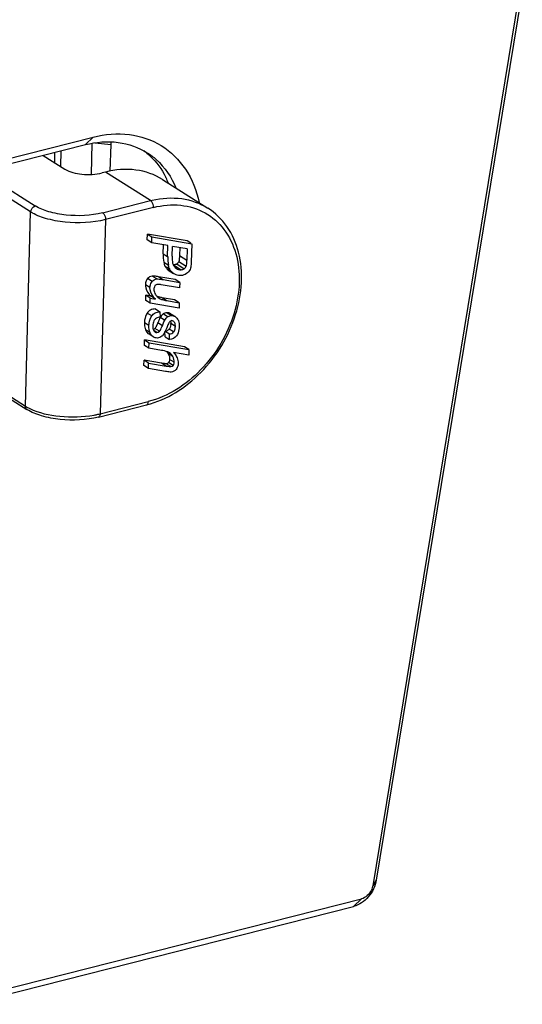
# Model space of a CAD drawing. Header units: millimetres. Extents: x 0 to 420, y 0 to 297.
# Tile 76 of 136: x 358.08 to 359.94, y 101.03 to 104.69. Entities that reach past the tile are written whole.
import ezdxf

# ---------------------------------------------------------------- set-up
doc = ezdxf.new("R2010")
doc.units = ezdxf.units.MM
doc.header["$LTSCALE"] = 23.1
doc.layers.get('0').update_dxf_attribs({"linetype": 'CONTINUOUS'})

msp = doc.modelspace()

# ---------------------------------------------------------------- linework, layer by layer
at = {"color": 7, "linetype": 'Continuous'}
for p, q in [((359.931, 104.7764), (359.3889, 101.4745)), ((359.9436, 104.7956), (359.4018, 101.4955)), ((357.9907, 104.1395), (358.3225, 104.2237)), ((358.0198, 104.1674), (358.3516, 104.2516)), ((358.3516, 104.2516), (358.3225, 104.2237)), ((358.3452, 104.1133), (358.3483, 104.2288)), ((358.3574, 104.2307), (358.4177, 104.2245)), ((358.4151, 104.1253), (358.4177, 104.2245)), ((358.1656, 104.1839), (358.246, 104.133)), ((358.2086, 104.1567), (358.2096, 104.195)), ((358.2314, 104.2006), (358.2299, 104.1432)), ((357.8611, 104.1707), (358.1365, 103.9964)), ((358.1194, 103.974), (357.886, 104.1217)), ((358.3972, 104.1219), (358.3848, 104.1188)), ((358.5646, 104.016), (358.3972, 104.1219)), ((358.6089, 104.0943), (358.7763, 103.9884)), ((358.3863, 103.9708), (358.5646, 104.016)), ((358.5646, 104.016), (358.5704, 104.0174)), ((358.1, 103.2538), (358.1194, 103.974)), ((358.5753, 103.9908), (358.3969, 103.9455)), ((358.3969, 103.9455), (358.3775, 103.2253)), ((358.5523, 103.8701), (358.5529, 103.8921)), ((358.7005, 103.8667), (358.5529, 103.8921)), ((358.5529, 103.8921), (358.5696, 103.8815)), ((358.569, 103.8596), (358.5523, 103.8701)), ((358.569, 103.8596), (358.5696, 103.8815)), ((358.6289, 103.8493), (358.569, 103.8596)), ((358.5696, 103.8815), (358.7172, 103.8561)), ((358.6111, 103.8188), (358.612, 103.8522)), ((358.7139, 103.8582), (358.7005, 103.8667)), ((358.7172, 103.8561), (358.7154, 103.7876)), ((358.6111, 103.8188), (358.6278, 103.8082)), ((358.6278, 103.8082), (358.6289, 103.8493)), ((358.6447, 103.8103), (358.6456, 103.8464)), ((358.7006, 103.837), (358.6456, 103.8464)), ((358.6724, 103.8418), (358.6716, 103.8125)), ((358.7006, 103.837), (358.6995, 103.7949)), ((358.6303, 103.7765), (358.6136, 103.7871)), ((358.6498, 103.7774), (358.6777, 103.7597)), ((358.6617, 103.7813), (358.6896, 103.7636)), ((358.6688, 103.7905), (358.6967, 103.7728)), ((358.6716, 103.8125), (358.6995, 103.7949)), ((358.6346, 103.7629), (358.6178, 103.7735)), ((358.6436, 103.7507), (358.6268, 103.7613)), ((358.6332, 103.7562), (358.6499, 103.7456)), ((358.5698, 103.716), (358.5531, 103.7266)), ((358.5876, 103.7255), (358.5708, 103.736)), ((358.6558, 103.7231), (358.594, 103.7336)), ((358.594, 103.7336), (358.6108, 103.7231)), ((358.6108, 103.7231), (358.6725, 103.7125)), ((358.6725, 103.7125), (358.6558, 103.7231)), ((358.6725, 103.7125), (358.6719, 103.6922)), ((358.5621, 103.6933), (358.5454, 103.7039)), ((358.6719, 103.6922), (358.6036, 103.704)), ((358.5463, 103.6461), (358.5468, 103.6647)), ((358.563, 103.6355), (358.5463, 103.6461)), ((358.5661, 103.6614), (358.5468, 103.6647)), ((358.5635, 103.6542), (358.5468, 103.6647)), ((358.563, 103.6355), (358.5635, 103.6542)), ((358.6699, 103.6171), (358.563, 103.6355)), ((358.5635, 103.6542), (358.5828, 103.6509)), ((358.5828, 103.6509), (358.5661, 103.6614)), ((358.6537, 103.6479), (358.6075, 103.6559)), ((358.6075, 103.6559), (358.6243, 103.6453)), ((358.6243, 103.6453), (358.6705, 103.6374)), ((358.6705, 103.6374), (358.6537, 103.6479)), ((358.6705, 103.6374), (358.6699, 103.6171)), ((358.5685, 103.5882), (358.5517, 103.5988)), ((358.5821, 103.6142), (358.5989, 103.6036)), ((358.5989, 103.6036), (358.5994, 103.5835)), ((358.6108, 103.5956), (358.6083, 103.5935)), ((358.6276, 103.585), (358.6108, 103.5956)), ((358.6407, 103.5895), (358.6239, 103.6001)), ((358.6553, 103.5859), (358.6386, 103.5965)), ((358.5583, 103.5526), (358.5416, 103.5632)), ((358.5906, 103.5606), (358.5867, 103.5518)), ((358.6082, 103.552), (358.5915, 103.5626)), ((358.6008, 103.5837), (358.6175, 103.5731)), ((358.6396, 103.5634), (358.6396, 103.56)), ((358.6564, 103.5494), (358.6396, 103.56)), ((358.6479, 103.5684), (358.6453, 103.57)), ((358.6623, 103.5797), (358.6649, 103.5759)), ((358.5622, 103.5267), (358.5455, 103.5373)), ((358.5741, 103.5108), (358.5574, 103.5214)), ((358.5881, 103.5266), (358.5773, 103.5334)), ((358.5813, 103.5427), (358.5804, 103.5418)), ((358.5972, 103.5312), (358.5804, 103.5418)), ((358.6209, 103.5314), (358.6178, 103.5309)), ((358.6185, 103.5112), (358.6178, 103.5299)), ((358.6345, 103.5203), (358.6187, 103.5304)), ((358.6334, 103.5395), (358.6312, 103.5371)), ((358.6501, 103.5289), (358.6334, 103.5395)), ((358.5418, 103.479), (358.5423, 103.4993)), ((358.6899, 103.474), (358.5423, 103.4993)), ((358.5423, 103.4993), (358.559, 103.4887)), ((358.5585, 103.4685), (358.559, 103.4887)), ((358.559, 103.4887), (358.7067, 103.4634)), ((358.6185, 103.5112), (358.6352, 103.5006)), ((358.6352, 103.5006), (358.6345, 103.5203)), ((358.5585, 103.4685), (358.5418, 103.479)), ((358.6044, 103.4606), (358.5585, 103.4685)), ((358.6346, 103.4513), (358.6333, 103.4521)), ((358.7061, 103.4431), (358.6494, 103.4528)), ((358.7067, 103.4634), (358.6899, 103.474)), ((358.7067, 103.4634), (358.7061, 103.4431)), ((358.5397, 103.4039), (358.5403, 103.4242)), ((358.605, 103.413), (358.5403, 103.4242)), ((358.557, 103.4136), (358.5403, 103.4242)), ((358.5565, 103.3933), (358.557, 103.4136)), ((358.557, 103.4136), (358.6218, 103.4024)), ((358.6218, 103.4024), (358.605, 103.413)), ((358.6472, 103.4373), (358.6305, 103.4479)), ((358.6482, 103.4048), (358.6315, 103.4154)), ((358.6519, 103.4166), (358.6351, 103.4272)), ((358.5565, 103.3933), (358.5397, 103.4039)), ((358.6196, 103.3825), (358.5565, 103.3933)), ((358.6395, 103.4002), (358.6228, 103.4108)), ((357.9112, 103.3643), (358.1059, 103.2411)), ((357.9135, 103.3718), (358.1, 103.2538)), ((358.3775, 103.2253), (358.5559, 103.2705)), ((358.3713, 103.213), (358.5496, 103.2582)), ((359.4018, 101.4955), (359.3889, 101.4745)), ((348.9205, 98.7803), (359.3468, 101.4256)), ((359.3178, 101.3977), (359.3469, 101.4256)), ((348.8914, 98.7523), (359.3178, 101.3977))]:
    msp.add_line(p, q, dxfattribs=at)
for centre, radius, start, end in [((358.3202, 104.2271), 0.0976, 358.4436, 3.9399), ((358.3473, 103.9662), 0.3056, 25.9878, 26.7379), ((358.339, 103.9622), 0.3148, 22.189, 25.9724), ((358.7631, 103.8147), 0.152, 178.4428, 190.45), ((358.7798, 103.8041), 0.152, 178.4428, 190.45), ((358.6713, 103.8056), 0.0628, 222.4401, 224.902), ((358.6812, 103.7848), 0.0515, 202.5422, 205.1082), ((358.6639, 103.7767), 0.0324, 205.1531, 209.4269), ((358.6197, 103.6922), 0.0448, 228.5838, 237.6748), ((358.3534, 103.6588), 0.2567, 337.521, 338.0038), ((359.2639, 103.2909), 0.7253, 157.7865, 158.0009), ((359.1169, 103.3511), 0.5664, 157.279, 157.7989), ((358.9468, 103.4224), 0.382, 156.5753, 157.2902), ((358.6466, 103.5577), 0.0527, 147.2261, 150.417), ((358.6424, 103.5612), 0.0283, 93.4367, 96.1005), ((358.5845, 103.5615), 0.0551, 355.1969, 358.5008), ((358.6099, 103.5451), 0.0511, 196.7293, 201.1274), ((358.4986, 103.5945), 0.0979, 333.0969, 334.0996), ((358.6146, 103.5543), 0.0239, 321.7864, 326.2298), ((358.5954, 103.4301), 0.0393, 28.161, 30.1134), ((358.5942, 103.4295), 0.0406, 26.84, 28.164), ((358.5894, 103.4271), 0.046, 22.2701, 26.8703), ((358.5918, 103.428), 0.0434, 17.4992, 22.2638), ((358.2926, 103.5643), 0.3495, 280.2694, 282.6633), ((358.3, 103.5312), 0.3156, 282.6755, 284.2256)]:
    msp.add_arc(centre, radius, start, end, dxfattribs=at)
for points, knots in [([(358.3516, 104.2516), (358.3951, 104.2626), (358.4837, 104.2706), (358.6091, 104.2283), (358.703, 104.1353), (358.7352, 104.0527), (358.7446, 104.009)], [0, 0, 0, 0, 0.259392, 0.500831, 0.741787, 1, 1, 1, 1]), ([(358.3225, 104.2237), (358.3621, 104.2337), (358.4427, 104.2409), (358.5199, 104.214), (358.552, 104.1937)], [0, 0, 0, 0, 0.517975, 1, 1, 1, 1]), ([(358.5388, 104.2014), (358.5472, 104.1952), (358.58, 104.1679), (358.6057, 104.1324), (358.6202, 104.1037)], [0, 0, 0, 0, 0.245734, 1, 1, 1, 1]), ([(358.552, 104.1937), (358.5638, 104.1863), (358.6092, 104.1522), (358.6423, 104.1029), (358.6584, 104.0633)], [0, 0, 0, 0, 0.244841, 1, 1, 1, 1]), ([(358.246, 104.133), (358.2647, 104.1212), (358.3128, 104.111), (358.3605, 104.1126), (358.3848, 104.1188)], [0, 0, 0, 0, 0.469383, 1, 1, 1, 1]), ([(358.6089, 104.0943), (358.5793, 104.113), (358.508, 104.1378), (358.4337, 104.1312), (358.3972, 104.1219)], [0, 0, 0, 0, 0.482003, 1, 1, 1, 1]), ([(358.3863, 103.9708), (358.3426, 103.9597), (358.2736, 103.957), (358.1898, 103.972), (358.1518, 103.9868), (358.1365, 103.9964)], [0, 0, 0, 0, 0.529158, 0.787853, 1, 1, 1, 1]), ([(358.5753, 103.9908), (358.5755, 103.9981), (358.5728, 104.0081), (358.5663, 104.015), (358.5646, 104.016)], [0, 0, 0, 0, 0.790124, 1, 1, 1, 1]), ([(358.5704, 104.0175), (358.606, 104.0258), (358.6784, 104.0311), (358.7474, 104.0067), (358.7763, 103.9884)], [0, 0, 0, 0, 0.517246, 1, 1, 1, 1]), ([(358.5753, 103.9908), (358.6081, 103.9991), (358.6746, 104.0056), (358.7392, 103.9859), (358.7667, 103.9705)], [0, 0, 0, 0, 0.517688, 1, 1, 1, 1]), ([(358.3969, 103.9455), (358.3484, 103.9332), (358.2718, 103.9302), (358.1786, 103.9468), (358.1364, 103.9633), (358.1194, 103.974)], [0, 0, 0, 0, 0.529159, 0.787857, 1, 1, 1, 1]), ([(358.3863, 103.9708), (358.3879, 103.9697), (358.3945, 103.9628), (358.3971, 103.9529), (358.3969, 103.9455)], [0, 0, 0, 0, 0.209876, 1, 1, 1, 1]), ([(358.5496, 103.2582), (358.6254, 103.2774), (358.769, 103.3696), (358.8764, 103.5488), (358.907, 103.7088), (358.8973, 103.8229), (358.8545, 103.9218), (358.8042, 103.9707), (358.7763, 103.9884)], [0, 0, 0, 0, 0.254069, 0.525601, 0.656632, 0.778971, 0.892342, 1, 1, 1, 1]), ([(358.7667, 103.9705), (358.7938, 103.9553), (358.8433, 103.9113), (358.8869, 103.8189), (358.8984, 103.7099), (358.871, 103.5546), (358.7683, 103.3797), (358.6292, 103.2891), (358.5559, 103.2705)], [0, 0, 0, 0, 0.105018, 0.216317, 0.337934, 0.469555, 0.744224, 1, 1, 1, 1]), ([(358.6447, 103.8103), (358.6446, 103.807), (358.6446, 103.7967), (358.6453, 103.7861), (358.6479, 103.7796)], [0, 0, 0, 0, 0.316791, 1, 1, 1, 1]), ([(358.6716, 103.8125), (358.6715, 103.8101), (358.6711, 103.8027), (358.6706, 103.7951), (358.6688, 103.7905)], [0, 0, 0, 0, 0.33395, 1, 1, 1, 1]), ([(358.6967, 103.7728), (358.6971, 103.774), (358.699, 103.7812), (358.6993, 103.7887), (358.6995, 103.7949)], [0, 0, 0, 0, 0.167117, 1, 1, 1, 1]), ([(358.7154, 103.7876), (358.7153, 103.7848), (358.7148, 103.7757), (358.7134, 103.7665), (358.7109, 103.7607)], [0, 0, 0, 0, 0.306222, 1, 1, 1, 1]), ([(358.5531, 103.7266), (358.5494, 103.722), (358.5461, 103.7141), (358.5454, 103.7061), (358.5454, 103.7039)], [0, 0, 0, 0, 0.726326, 1, 1, 1, 1]), ([(358.5621, 103.6933), (358.5622, 103.6955), (358.5629, 103.7035), (358.5661, 103.7115), (358.5698, 103.716)], [0, 0, 0, 0, 0.273674, 1, 1, 1, 1]), ([(358.594, 103.7336), (358.5915, 103.7341), (358.5838, 103.7353), (358.576, 103.7364), (358.5708, 103.736)], [0, 0, 0, 0, 0.330933, 1, 1, 1, 1]), ([(358.5876, 103.7255), (358.5889, 103.7255), (358.5967, 103.7254), (358.6044, 103.7242), (358.6108, 103.7231)], [0, 0, 0, 0, 0.169696, 1, 1, 1, 1]), ([(358.6036, 103.704), (358.6022, 103.7042), (358.5978, 103.7049), (358.5933, 103.7054), (358.5903, 103.7052)], [0, 0, 0, 0, 0.307045, 1, 1, 1, 1]), ([(358.5454, 103.7039), (358.5453, 103.7002), (358.5468, 103.684), (358.5571, 103.6699), (358.5661, 103.6614)], [0, 0, 0, 0, 0.230072, 1, 1, 1, 1]), ([(358.5828, 103.6509), (358.5795, 103.654), (358.5685, 103.6656), (358.5618, 103.6819), (358.5621, 103.6933)], [0, 0, 0, 0, 0.287532, 1, 1, 1, 1]), ([(358.5806, 103.7006), (358.5787, 103.6982), (358.5773, 103.6938), (358.577, 103.6895), (358.577, 103.6883)], [0, 0, 0, 0, 0.706152, 1, 1, 1, 1]), ([(358.6075, 103.6559), (358.6057, 103.6562), (358.6, 103.6573), (358.5942, 103.6585), (358.5904, 103.6597)], [0, 0, 0, 0, 0.309428, 1, 1, 1, 1]), ([(358.6048, 103.6498), (358.6059, 103.6494), (358.6123, 103.6475), (358.6188, 103.6463), (358.6243, 103.6453)], [0, 0, 0, 0, 0.171184, 1, 1, 1, 1]), ([(358.5517, 103.5988), (358.5468, 103.5911), (358.5427, 103.5789), (358.5417, 103.5665), (358.5416, 103.5632)], [0, 0, 0, 0, 0.731797, 1, 1, 1, 1]), ([(358.5821, 103.6142), (358.576, 103.6141), (358.5639, 103.612), (358.5547, 103.6035), (358.5517, 103.5988)], [0, 0, 0, 0, 0.523558, 1, 1, 1, 1]), ([(358.5685, 103.5882), (358.5715, 103.5929), (358.5806, 103.6014), (358.5927, 103.6035), (358.5989, 103.6036)], [0, 0, 0, 0, 0.476442, 1, 1, 1, 1]), ([(358.5416, 103.5632), (358.5415, 103.5608), (358.5416, 103.552), (358.5432, 103.5432), (358.5455, 103.5373)], [0, 0, 0, 0, 0.277269, 1, 1, 1, 1]), ([(358.5583, 103.5526), (358.5584, 103.5559), (358.5594, 103.5683), (358.5636, 103.5805), (358.5685, 103.5882)], [0, 0, 0, 0, 0.268203, 1, 1, 1, 1]), ([(358.6008, 103.5837), (358.6005, 103.5831), (358.5988, 103.5801), (358.5974, 103.5769), (358.5963, 103.5743)], [0, 0, 0, 0, 0.173331, 1, 1, 1, 1]), ([(358.6082, 103.552), (358.6092, 103.5545), (358.6122, 103.5616), (358.615, 103.5688), (358.6175, 103.5731)], [0, 0, 0, 0, 0.352178, 1, 1, 1, 1]), ([(358.6341, 103.5652), (358.6335, 103.5645), (358.6301, 103.5588), (358.6277, 103.5526), (358.6255, 103.5474)], [0, 0, 0, 0, 0.146362, 1, 1, 1, 1]), ([(358.6564, 103.5494), (358.6564, 103.5511), (358.6563, 103.5566), (358.6548, 103.5624), (358.6524, 103.5655)], [0, 0, 0, 0, 0.298085, 1, 1, 1, 1]), ([(358.6649, 103.5759), (358.6659, 103.5742), (358.6699, 103.5657), (358.6707, 103.5561), (358.6705, 103.5488)], [0, 0, 0, 0, 0.219152, 1, 1, 1, 1]), ([(358.5455, 103.5373), (358.5462, 103.5356), (358.5489, 103.5295), (358.5533, 103.524), (358.5574, 103.5214)], [0, 0, 0, 0, 0.278858, 1, 1, 1, 1]), ([(358.561, 103.5304), (358.5605, 103.5321), (358.5587, 103.5393), (358.5582, 103.5468), (358.5583, 103.5526)], [0, 0, 0, 0, 0.22941, 1, 1, 1, 1]), ([(358.5741, 103.5108), (358.5701, 103.5135), (358.5656, 103.5189), (358.5629, 103.525), (358.5622, 103.5267)], [0, 0, 0, 0, 0.721142, 1, 1, 1, 1]), ([(358.5725, 103.5524), (358.5724, 103.5503), (358.5725, 103.5436), (358.574, 103.5364), (358.5768, 103.5326)], [0, 0, 0, 0, 0.306502, 1, 1, 1, 1]), ([(358.5859, 103.5502), (358.5855, 103.5495), (358.5842, 103.5468), (358.5826, 103.5443), (358.5813, 103.5427)], [0, 0, 0, 0, 0.300694, 1, 1, 1, 1]), ([(358.5972, 103.5312), (358.5981, 103.5321), (358.6028, 103.5385), (358.6057, 103.5459), (358.6082, 103.552)], [0, 0, 0, 0, 0.159072, 1, 1, 1, 1]), ([(358.6255, 103.5474), (358.6241, 103.5438), (358.6196, 103.5335), (358.6151, 103.5228), (358.6103, 103.5172)], [0, 0, 0, 0, 0.347153, 1, 1, 1, 1]), ([(358.6501, 103.5289), (358.6511, 103.5302), (358.655, 103.5363), (358.6562, 103.5438), (358.6564, 103.5494)], [0, 0, 0, 0, 0.223245, 1, 1, 1, 1]), ([(358.6705, 103.5488), (358.6704, 103.5453), (358.6695, 103.5333), (358.6655, 103.521), (358.6602, 103.5143)], [0, 0, 0, 0, 0.290091, 1, 1, 1, 1]), ([(358.6103, 103.5172), (358.609, 103.5156), (358.6034, 103.5099), (358.5954, 103.5067), (358.5897, 103.5063)], [0, 0, 0, 0, 0.26926, 1, 1, 1, 1]), ([(358.6333, 103.4521), (358.6317, 103.453), (358.6225, 103.4572), (358.6125, 103.4592), (358.6044, 103.4606)], [0, 0, 0, 0, 0.189362, 1, 1, 1, 1]), ([(358.6494, 103.4528), (358.651, 103.4511), (358.6562, 103.4449), (358.6608, 103.438), (358.663, 103.4326)], [0, 0, 0, 0, 0.282247, 1, 1, 1, 1]), ([(358.6228, 103.4108), (358.6219, 103.4108), (358.616, 103.4111), (358.6101, 103.4121), (358.605, 103.413)], [0, 0, 0, 0, 0.138814, 1, 1, 1, 1]), ([(358.6351, 103.4272), (358.6351, 103.426), (358.6348, 103.4219), (358.6334, 103.4177), (358.6315, 103.4154)], [0, 0, 0, 0, 0.287122, 1, 1, 1, 1]), ([(358.6482, 103.4048), (358.6501, 103.4071), (358.6515, 103.4113), (358.6519, 103.4154), (358.6519, 103.4166)], [0, 0, 0, 0, 0.712878, 1, 1, 1, 1]), ([(358.6669, 103.4128), (358.6668, 103.4105), (358.6661, 103.4023), (358.6629, 103.394), (358.6591, 103.3895)], [0, 0, 0, 0, 0.282724, 1, 1, 1, 1]), ([(358.6404, 103.3802), (358.6392, 103.3801), (358.6322, 103.3803), (358.6254, 103.3815), (358.6196, 103.3825)], [0, 0, 0, 0, 0.16507, 1, 1, 1, 1]), ([(358.6218, 103.4024), (358.6239, 103.4021), (358.6298, 103.4012), (358.6357, 103.4), (358.6395, 103.4002)], [0, 0, 0, 0, 0.361254, 1, 1, 1, 1]), ([(358.5496, 103.2582), (358.5506, 103.2584), (358.5549, 103.261), (358.5558, 103.2667), (358.5559, 103.2705)], [0, 0, 0, 0, 0.196109, 1, 1, 1, 1]), ([(358.3713, 103.213), (358.3252, 103.2013), (358.2524, 103.1984), (358.1632, 103.2144), (358.1226, 103.2306), (358.1059, 103.2411)], [0, 0, 0, 0, 0.525193, 0.782308, 1, 1, 1, 1]), ([(358.116, 103.2449), (358.1505, 103.2281), (358.2315, 103.2111), (358.3131, 103.2128), (358.3549, 103.2204)], [0, 0, 0, 0, 0.474653, 1, 1, 1, 1]), ([(358.3775, 103.2253), (358.3775, 103.2238), (358.3771, 103.2192), (358.3744, 103.2138), (358.3713, 103.213)], [0, 0, 0, 0, 0.323001, 1, 1, 1, 1]), ([(359.4018, 101.4955), (359.3981, 101.4728), (359.3778, 101.4306), (359.3388, 101.403), (359.3178, 101.3977)], [0, 0, 0, 0, 0.514266, 1, 1, 1, 1]), ([(359.3889, 101.4745), (359.388, 101.4689), (359.3813, 101.4478), (359.3627, 101.4297), (359.3468, 101.4256)], [0, 0, 0, 0, 0.258974, 1, 1, 1, 1])]:
    msp.add_open_spline(points, degree=3, knots=knots, dxfattribs=at)
for points in [[(358.1194, 103.974), (358.1197, 103.9834), (358.1274, 103.9941), (358.1365, 103.9964)], [(358.6136, 103.7871), (358.6144, 103.7824), (358.6158, 103.7778), (358.6178, 103.7735)], [(358.6479, 103.7796), (358.6503, 103.7736), (358.6547, 103.7681), (358.66, 103.7646)], [(358.6617, 103.7813), (358.6583, 103.7788), (358.654, 103.7776), (358.6498, 103.7774)], [(358.6688, 103.7905), (358.6674, 103.7869), (358.6649, 103.7835), (358.6617, 103.7813)], [(358.6178, 103.7735), (358.6196, 103.7697), (358.6221, 103.7663), (358.625, 103.7632)], [(358.6268, 103.7613), (358.6287, 103.7594), (358.6309, 103.7577), (358.6332, 103.7562)], [(358.6337, 103.765), (358.6321, 103.7687), (358.631, 103.7726), (358.6303, 103.7765)], [(358.6436, 103.7507), (358.6405, 103.7537), (358.6378, 103.7571), (358.6357, 103.7608)], [(358.6499, 103.7456), (358.6476, 103.7471), (358.6455, 103.7488), (358.6436, 103.7507)], [(358.659, 103.7412), (358.6559, 103.7424), (358.6528, 103.7438), (358.6499, 103.7456)], [(358.6776, 103.7381), (358.6714, 103.7378), (358.6649, 103.739), (358.659, 103.7412)], [(358.66, 103.7646), (358.6651, 103.7612), (358.6716, 103.7593), (358.6777, 103.7597)], [(358.6978, 103.7452), (358.692, 103.7411), (358.6848, 103.7386), (358.6776, 103.7381)], [(358.6777, 103.7597), (358.6819, 103.76), (358.6862, 103.7611), (358.6896, 103.7636)], [(358.6896, 103.7636), (358.6927, 103.7659), (358.6953, 103.7692), (358.6967, 103.7728)], [(358.7109, 103.7607), (358.7083, 103.7545), (358.7034, 103.7491), (358.6978, 103.7452)], [(358.5708, 103.736), (358.5641, 103.7356), (358.5574, 103.7317), (358.5531, 103.7266)], [(358.5698, 103.716), (358.5741, 103.7211), (358.5809, 103.7251), (358.5876, 103.7255)], [(358.5903, 103.7052), (358.5867, 103.705), (358.5829, 103.7033), (358.5806, 103.7006)], [(358.577, 103.6883), (358.5768, 103.6827), (358.5779, 103.677), (358.5802, 103.6719)], [(358.5802, 103.6719), (358.5825, 103.6669), (358.5859, 103.6622), (358.59, 103.6585)], [(358.5957, 103.6543), (358.5986, 103.6525), (358.6017, 103.651), (358.6048, 103.6498)], [(358.6239, 103.6001), (358.6193, 103.5998), (358.6146, 103.5983), (358.6108, 103.5956)], [(358.6386, 103.5965), (358.6343, 103.5992), (358.629, 103.6004), (358.6239, 103.6001)], [(358.5765, 103.5696), (358.5738, 103.5643), (358.5727, 103.5583), (358.5725, 103.5524)], [(358.5859, 103.58), (358.5818, 103.5778), (358.5786, 103.5738), (358.5765, 103.5696)], [(358.5994, 103.5835), (358.5948, 103.5832), (358.59, 103.5822), (358.5859, 103.58)], [(358.6083, 103.5935), (358.606, 103.5914), (358.604, 103.5888), (358.6023, 103.5862)], [(358.6175, 103.5731), (358.6201, 103.5776), (358.6233, 103.5819), (358.6276, 103.585)], [(358.6276, 103.585), (358.631, 103.5874), (358.6352, 103.589), (358.6393, 103.5894)], [(358.6432, 103.5708), (358.6396, 103.5706), (358.6363, 103.5681), (358.6341, 103.5652)], [(358.6387, 103.5694), (358.6392, 103.5675), (358.6395, 103.5654), (358.6396, 103.5634)], [(358.6407, 103.5895), (358.6457, 103.5898), (358.6511, 103.5886), (358.6553, 103.5859)], [(358.6485, 103.5694), (358.6469, 103.5703), (358.645, 103.5709), (358.6432, 103.5708)], [(358.6524, 103.5655), (358.6513, 103.567), (358.65, 103.5684), (358.6485, 103.5694)], [(358.6553, 103.5859), (358.658, 103.5842), (358.6603, 103.5821), (358.6623, 103.5797)], [(358.5804, 103.5418), (358.5787, 103.54), (358.5766, 103.5385), (358.5742, 103.5377)], [(358.5768, 103.5326), (358.578, 103.5309), (358.5795, 103.5294), (358.5812, 103.5283)], [(358.5812, 103.5283), (358.5832, 103.527), (358.5857, 103.5264), (358.5881, 103.5266)], [(358.5881, 103.5266), (358.5915, 103.5268), (358.5948, 103.5288), (358.5972, 103.5312)], [(358.6312, 103.5371), (358.6284, 103.5343), (358.6247, 103.5323), (358.6209, 103.5314)], [(358.637, 103.5458), (358.6363, 103.5441), (358.6354, 103.5425), (358.6344, 103.541)], [(358.6345, 103.5203), (358.6404, 103.521), (358.6464, 103.5242), (358.6501, 103.5289)], [(358.6395, 103.5569), (358.6391, 103.5531), (358.6384, 103.5493), (358.637, 103.5458)], [(358.5897, 103.5063), (358.5843, 103.506), (358.5786, 103.5079), (358.5741, 103.5108)], [(358.6602, 103.5143), (358.6543, 103.5068), (358.6447, 103.5014), (358.6352, 103.5006)], [(358.6252, 103.4556), (358.6268, 103.4539), (358.6282, 103.4519), (358.6294, 103.4499)], [(358.6472, 103.4373), (358.6444, 103.4429), (358.6399, 103.4479), (358.6346, 103.4513)], [(358.6315, 103.4154), (358.6294, 103.4128), (358.626, 103.411), (358.6228, 103.4108)], [(358.6332, 103.4411), (358.6346, 103.4366), (358.6353, 103.4319), (358.6351, 103.4272)], [(358.6519, 103.4166), (358.6521, 103.4237), (358.6504, 103.431), (358.6472, 103.4373)], [(358.663, 103.4326), (358.6656, 103.4264), (358.667, 103.4196), (358.6669, 103.4128)], [(358.6395, 103.4002), (358.6428, 103.4004), (358.6462, 103.4023), (358.6482, 103.4048)], [(358.6591, 103.3895), (358.6546, 103.3842), (358.6473, 103.3806), (358.6404, 103.3802)], [(358.1059, 103.2411), (358.102, 103.2436), (358.0999, 103.2491), (358.1, 103.2538)], [(358.1, 103.2538), (358.1052, 103.2505), (358.1106, 103.2476), (358.116, 103.2449)]]:
    msp.add_open_spline(points, degree=3, dxfattribs=at)

doc.saveas('drawing.dxf')
